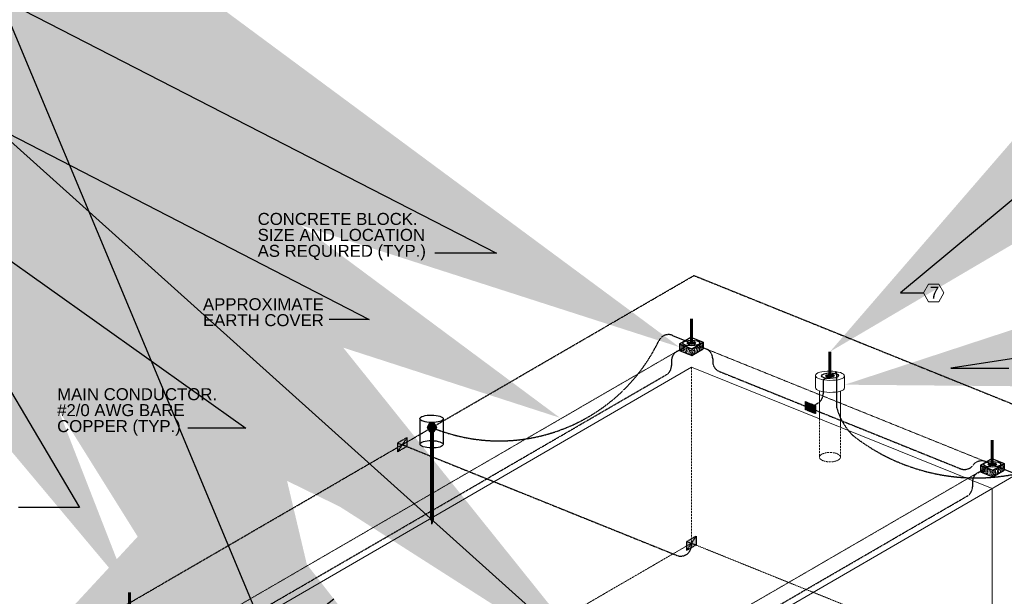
# Model space of a CAD drawing. Header units: inches. Extents: x 0 to 21849, y -2776 to 20143.
# Tile 28 of 47: x 3352 to 4092, y 7102 to 7535. Entities that reach past the tile are written whole.
import ezdxf
from ezdxf import colors
from ezdxf.entities.mleader import LeaderData, LeaderLine
from ezdxf.math import Vec2, Vec3

# ---------------------------------------------------------------- set-up
doc = ezdxf.new("R2010")
doc.units = ezdxf.units.IN
doc.header["$MEASUREMENT"] = 0
for name, pattern in [('DASHED2', [0.375, 0.25, -0.125]), ('DOT', [0.25, 0, -0.25]), ('HIDDEN2', [0.1875, 0.125, -0.0625])]:
    doc.linetypes.add(name, pattern=pattern)
for name, color, linetype, lineweight in [('E-ISO-BLDG', 131, 'Continuous', 9), ('E-ISO-LPS', 7, 'DASHED2', 30), ('E-STD-TEXT', 7, 'Continuous', 20)]:
    doc.layers.add(name, color=color, linetype=linetype, lineweight=lineweight)
doc.styles.get("Standard").update_dxf_attribs({"font": 'arial.ttf'})

msp = doc.modelspace()

# ---------------------------------------------------------------- hatches: boundary and pattern name
at = {"layer": 'E-ISO-LPS', "linetype": 'Continuous'}
h = msp.add_hatch(dxfattribs=at)
h.set_pattern_fill('AR-CONC', color=0, scale=0.3762)
h.set_pattern_definition([(50, (1909.518, 5878.5344), (2.6983328, -0.2360735), [0.28215, -3.10365]), (355, (1909.518, 5878.5344), (-0.5219825, 2.8297468), [0.22572, -2.48292]), (100.45144, (1909.743, 5878.5147), (2.1763503, 2.5936732), [0.2397906, -2.6376966]), (46.1842, (1909.518, 5879.2868), (4.014962, -0.6226835), [0.423225, -4.655475]), (96.63564, (1909.8527, 5879.235), (3.516198, 3.664634), [0.359686, -3.956547]), (351.18416, (1909.518, 5879.287), (3.516198, 3.664634), [0.33858, -3.72438]), (21, (1909.8943, 5879.0987), (2.2455643, -1.5146523), [0.28215, -3.10365]), (326, (1909.8943, 5879.0987), (0.9153523, 2.7280145), [0.22572, -2.48292]), (71.45144, (1910.0814, 5878.9725), (3.1609166, 1.2133622), [0.2397906, -2.6376966]), (37.5, (1909.5181, 5878.5344), (0.04574538, 1.25234668), [0, -2.452824, 0, -2.52054, 0, -2.492325]), (7.5, (1909.5181, 5878.5344), (0.9896676, 1.48377686), [0, -1.437084, 0, -2.396394, 0, -0.949905]), (327.5, (1908.6792, 5878.5344), (2.00824, -0.08485143), [0, -0.9405, 0, -2.93436, 0, -3.89367]), (317.5, (1908.303, 5878.5344), (2.1939464, 0.376595), [0, -1.22265, 0, -1.948716, 0, -2.76507])])
h.paths.add_polyline_path([(3852.73, 7289.79), (3847.68, 7291.83), (3847.68, 7286.86)])
h.paths.add_polyline_path([(3856.89, 7288.11), (3852.73, 7289.79), (3847.68, 7286.86), (3856.89, 7283.15)])
h.paths.add_polyline_path([(3865.48, 7288.13), (3860.43, 7290.17), (3856.89, 7288.11), (3856.89, 7283.15)])
h.paths.add_polyline_path([(3865.48, 7293.1), (3860.43, 7290.17), (3865.48, 7288.13)])
at = {"layer": 'E-ISO-LPS', "linetype": 'Continuous', "transparency": 33554687}
h = msp.add_hatch(color=0, dxfattribs=at)
h.dxf.hatch_style = 1
edge = h.paths.add_edge_path()
edge.add_ellipse((3856.58, 7292.46), major_axis=(3.16, 0.03), ratio=0.336663, start_angle=89.79804, end_angle=129.00175)
edge.add_line((3854.58, 7293.27), (3855.58, 7292.87))
edge.add_ellipse((3856.58, 7292.46), major_axis=(1.58, 0.02), ratio=0.336663, start_angle=90, end_angle=129.00175, ccw=False)
edge.add_line((3856.58, 7292.99), (3856.58, 7293.53))
edge = h.paths.add_edge_path()
edge.add_ellipse((3856.58, 7292.46), major_axis=(3.16, 0.03), ratio=0.336663, start_angle=309.00175, end_angle=449.79804)
edge.add_line((3856.58, 7293.53), (3856.58, 7292.99))
edge.add_ellipse((3856.58, 7292.46), major_axis=(1.58, 0.02), ratio=0.336663, start_angle=0, end_angle=89.79804, ccw=False)
edge.add_ellipse((3856.58, 7292.46), major_axis=(1.58, 0.02), ratio=0.336663, start_angle=309.00175, end_angle=360, ccw=False)
edge.add_line((3857.58, 7292.06), (3858.58, 7291.66))
edge = h.paths.add_edge_path()
edge.add_ellipse((3856.58, 7292.46), major_axis=(1.58, 0.02), ratio=0.336663, start_angle=129.00175, end_angle=180, ccw=False)
edge.add_line((3855.58, 7292.87), (3854.58, 7293.27))
edge.add_ellipse((3856.58, 7292.46), major_axis=(3.16, 0.03), ratio=0.336663, start_angle=129.00175, end_angle=239.27389)
edge.add_line((3854.97, 7291.53), (3855.78, 7292))
edge.add_ellipse((3856.58, 7292.46), major_axis=(1.58, 0.02), ratio=0.336663, start_angle=180, end_angle=239.27389, ccw=False)
edge = h.paths.add_edge_path()
edge.add_ellipse((3856.58, 7292.46), major_axis=(1.58, 0.02), ratio=0.336663, start_angle=270, end_angle=309.00175, ccw=False)
edge.add_ellipse((3856.58, 7292.46), major_axis=(1.58, 0.02), ratio=0.336663, start_angle=239.27389, end_angle=270, ccw=False)
edge.add_line((3855.78, 7292), (3854.97, 7291.53))
edge.add_ellipse((3856.58, 7292.46), major_axis=(3.16, 0.03), ratio=0.336663, start_angle=239.27389, end_angle=309.00175)
edge.add_line((3858.58, 7291.66), (3857.58, 7292.06))
at = {"layer": 'E-ISO-LPS'}
h = msp.add_hatch(color=0, dxfattribs=at)
h.dxf.hatch_style = 1
edge = h.paths.add_edge_path()
edge.add_ellipse((3856.58, 7292.46), major_axis=(1.58, 0.02), ratio=0.336663, start_angle=90, end_angle=180)
edge.add_line((3855, 7292.45), (3856.58, 7292.46))
edge.add_line((3856.58, 7292.46), (3856.58, 7292.99))
edge = h.paths.add_edge_path()
edge.add_line((3856.58, 7292.46), (3855, 7292.45))
edge.add_ellipse((3856.58, 7292.46), major_axis=(1.58, 0.02), ratio=0.336663, start_angle=180, end_angle=270)
edge.add_line((3856.59, 7291.93), (3856.58, 7292.46))
edge = h.paths.add_edge_path()
edge.add_ellipse((3856.58, 7292.46), major_axis=(1.58, 0.02), ratio=0.336663, start_angle=270, end_angle=360)
edge.add_line((3858.16, 7292.48), (3856.58, 7292.46))
edge.add_line((3856.58, 7292.46), (3856.59, 7291.93))
edge = h.paths.add_edge_path()
edge.add_ellipse((3856.58, 7292.46), major_axis=(1.58, 0.02), ratio=0.336663, start_angle=0, end_angle=89.79804)
edge.add_line((3856.58, 7292.99), (3856.58, 7292.46))
edge.add_line((3856.58, 7292.46), (3858.16, 7292.48))
at = {"layer": 'E-ISO-LPS', "linetype": 'Continuous', "transparency": 33554687}
h = msp.add_hatch(color=0, dxfattribs=at)
h.dxf.hatch_style = 1
edge = h.paths.add_edge_path()
edge.add_ellipse((3960.71, 7267.84), major_axis=(3.16, 0.03), ratio=0.336663, start_angle=89.79804, end_angle=239.27389)
edge.add_line((3959.1, 7266.91), (3959.91, 7267.37))
edge.add_ellipse((3960.71, 7267.84), major_axis=(1.58, 0.02), ratio=0.336663, start_angle=89.79804, end_angle=239.27389, ccw=False)
edge.add_line((3960.71, 7268.37), (3960.71, 7268.9))
edge = h.paths.add_edge_path()
edge.add_ellipse((3960.71, 7267.84), major_axis=(3.16, 0.03), ratio=0.336663, start_angle=59.27389, end_angle=89.79804)
edge.add_line((3960.71, 7268.9), (3960.71, 7268.37))
edge.add_ellipse((3960.71, 7267.84), major_axis=(1.58, 0.02), ratio=0.336663, start_angle=59.27389, end_angle=89.79804, ccw=False)
edge.add_line((3961.51, 7268.31), (3962.31, 7268.77))
edge = h.paths.add_edge_path()
edge.add_ellipse((3960.71, 7267.84), major_axis=(3.16, 0.03), ratio=0.336663, start_angle=239.27389, end_angle=419.27389)
edge.add_line((3962.31, 7268.77), (3961.51, 7268.31))
edge.add_ellipse((3960.71, 7267.84), major_axis=(1.58, 0.02), ratio=0.336663, start_angle=239.27389, end_angle=419.27389, ccw=False)
edge.add_line((3959.91, 7267.37), (3959.1, 7266.91))
at = {"layer": 'E-ISO-LPS', "linetype": 'Continuous'}
h = msp.add_hatch(color=0, dxfattribs=at)
h.dxf.hatch_style = 1
edge = h.paths.add_edge_path()
edge.add_ellipse((3960.71, 7267.84), major_axis=(1.58, 0.02), ratio=0.336663, start_angle=89.79804, end_angle=209.87715)
edge.add_line((3959.34, 7267.56), (3960.71, 7267.84))
edge.add_line((3960.71, 7267.84), (3960.71, 7268.37))
edge = h.paths.add_edge_path()
edge.add_ellipse((3960.71, 7267.84), major_axis=(1.58, 0.02), ratio=0.336663, start_angle=29.87715, end_angle=89.79804)
edge.add_line((3960.71, 7268.37), (3960.71, 7267.84))
edge.add_line((3960.71, 7267.84), (3962.08, 7268.12))
edge = h.paths.add_edge_path()
edge.add_ellipse((3960.71, 7267.84), major_axis=(1.58, 0.02), ratio=0.336663, start_angle=209.87715, end_angle=389.87715)
edge.add_line((3962.08, 7268.12), (3959.34, 7267.56))
at = {"layer": 'E-ISO-LPS'}
h = msp.add_hatch(color=0, dxfattribs=at)
h.dxf.hatch_style = 1
h.paths.add_polyline_path([(3942.12, 7248.43), (3942.12, 7242.4), (3949.72, 7245.43)])
h.paths.add_polyline_path([(3949.72, 7245.43), (3942.12, 7242.4), (3949.72, 7239.39)])
h = msp.add_hatch(color=0, dxfattribs=at)
h.dxf.hatch_style = 1
h.paths.add_polyline_path([(3659.81, 7232.08), (3658.01, 7228.95), (3659.81, 7225.82), (3663.43, 7225.82), (3665.23, 7228.95), (3663.43, 7232.08)])
h = msp.add_hatch(color=0, dxfattribs=at)
h.dxf.hatch_style = 1
h.paths.add_polyline_path([(3642.93, 7214.86), (3642.93, 7221.35), (3635.85, 7217.25), (3635.85, 7210.76)])
at = {"layer": 'E-ISO-LPS', "linetype": 'HIDDEN2'}
h = msp.add_hatch(color=0, dxfattribs=at)
h.dxf.hatch_style = 1
h.paths.add_polyline_path([(3661.24, 7159.37), (3662, 7159.37), (3662, 7225.82), (3661.24, 7225.82)])
at = {"layer": 'E-ISO-LPS', "linetype": 'Continuous'}
h = msp.add_hatch(dxfattribs=at)
h.set_pattern_fill('AR-CONC', color=0, scale=0.3762)
h.set_pattern_definition([(50, (2135.5733, 5787.323), (2.6983328, -0.2360735), [0.28215, -3.10365]), (355, (2135.5733, 5787.323), (-0.5219825, 2.8297468), [0.22572, -2.48292]), (100.45144, (2135.7981, 5787.3033), (2.1763503, 2.5936732), [0.2397906, -2.6376966]), (46.1842, (2135.5733, 5788.0754), (4.014962, -0.6226835), [0.423225, -4.655475]), (96.63564, (2135.908, 5788.0235), (3.516198, 3.664634), [0.359686, -3.956547]), (351.18416, (2135.5733, 5788.0754), (3.516198, 3.664634), [0.33858, -3.72438]), (21, (2135.9495, 5787.8873), (2.2455643, -1.5146523), [0.28215, -3.10365]), (326, (2135.9495, 5787.8873), (0.9153523, 2.7280145), [0.22572, -2.48292]), (71.45144, (2136.1366, 5787.761), (3.1609166, 1.2133622), [0.2397906, -2.6376966]), (37.5, (2135.5733, 5787.323), (0.04574538, 1.25234668), [0, -2.452824, 0, -2.52054, 0, -2.492325]), (7.5, (2135.5733, 5787.323), (0.9896676, 1.48377686), [0, -1.437084, 0, -2.396394, 0, -0.949905]), (327.5, (2134.7344, 5787.323), (2.00824, -0.08485143), [0, -0.9405, 0, -2.93436, 0, -3.89367]), (317.5, (2134.3582, 5787.323), (2.1939464, 0.376595), [0, -1.22265, 0, -1.948716, 0, -2.76507])])
h.paths.add_polyline_path([(4078.78, 7198.58), (4073.74, 7200.62), (4073.74, 7195.65)])
h.paths.add_polyline_path([(4082.95, 7196.9), (4078.78, 7198.58), (4073.74, 7195.65), (4082.95, 7191.93)])
h.paths.add_polyline_path([(4091.54, 7196.92), (4086.49, 7198.96), (4082.95, 7196.9), (4082.95, 7191.93)])
h.paths.add_polyline_path([(4091.54, 7201.88), (4086.49, 7198.96), (4091.54, 7196.92)])
at = {"layer": 'E-ISO-LPS', "linetype": 'Continuous', "transparency": 33554687}
h = msp.add_hatch(color=0, dxfattribs=at)
h.dxf.hatch_style = 1
edge = h.paths.add_edge_path()
edge.add_ellipse((4082.64, 7201.25), major_axis=(3.16, 0.03), ratio=0.336663, start_angle=89.79804, end_angle=129.00175)
edge.add_line((4080.64, 7202.06), (4081.64, 7201.65))
edge.add_ellipse((4082.64, 7201.25), major_axis=(1.58, 0.02), ratio=0.336663, start_angle=90, end_angle=129.00175, ccw=False)
edge.add_line((4082.64, 7201.78), (4082.64, 7202.32))
edge = h.paths.add_edge_path()
edge.add_ellipse((4082.64, 7201.25), major_axis=(3.16, 0.03), ratio=0.336663, start_angle=309.00175, end_angle=449.79804)
edge.add_line((4082.64, 7202.32), (4082.64, 7201.78))
edge.add_ellipse((4082.64, 7201.25), major_axis=(1.58, 0.02), ratio=0.336663, start_angle=0, end_angle=89.79804, ccw=False)
edge.add_ellipse((4082.64, 7201.25), major_axis=(1.58, 0.02), ratio=0.336663, start_angle=309.00175, end_angle=360, ccw=False)
edge.add_line((4083.64, 7200.85), (4084.64, 7200.44))
edge = h.paths.add_edge_path()
edge.add_ellipse((4082.64, 7201.25), major_axis=(1.58, 0.02), ratio=0.336663, start_angle=129.00175, end_angle=180, ccw=False)
edge.add_line((4081.64, 7201.65), (4080.64, 7202.06))
edge.add_ellipse((4082.64, 7201.25), major_axis=(3.16, 0.03), ratio=0.336663, start_angle=129.00175, end_angle=239.27389)
edge.add_line((4081.03, 7200.32), (4081.83, 7200.78))
edge.add_ellipse((4082.64, 7201.25), major_axis=(1.58, 0.02), ratio=0.336663, start_angle=180, end_angle=239.27389, ccw=False)
edge = h.paths.add_edge_path()
edge.add_ellipse((4082.64, 7201.25), major_axis=(1.58, 0.02), ratio=0.336663, start_angle=270, end_angle=309.00175, ccw=False)
edge.add_ellipse((4082.64, 7201.25), major_axis=(1.58, 0.02), ratio=0.336663, start_angle=239.27389, end_angle=270, ccw=False)
edge.add_line((4081.83, 7200.78), (4081.03, 7200.32))
edge.add_ellipse((4082.64, 7201.25), major_axis=(3.16, 0.03), ratio=0.336663, start_angle=239.27389, end_angle=309.00175)
edge.add_line((4084.64, 7200.44), (4083.64, 7200.85))
at = {"layer": 'E-ISO-LPS'}
h = msp.add_hatch(color=0, dxfattribs=at)
h.dxf.hatch_style = 1
edge = h.paths.add_edge_path()
edge.add_ellipse((4082.64, 7201.25), major_axis=(1.58, 0.02), ratio=0.336663, start_angle=90, end_angle=180)
edge.add_line((4081.06, 7201.23), (4082.64, 7201.25))
edge.add_line((4082.64, 7201.25), (4082.63, 7201.78))
edge = h.paths.add_edge_path()
edge.add_line((4082.64, 7201.25), (4081.06, 7201.23))
edge.add_ellipse((4082.64, 7201.25), major_axis=(1.58, 0.02), ratio=0.336663, start_angle=180, end_angle=270)
edge.add_line((4082.64, 7200.72), (4082.64, 7201.25))
edge = h.paths.add_edge_path()
edge.add_ellipse((4082.64, 7201.25), major_axis=(1.58, 0.02), ratio=0.336663, start_angle=270, end_angle=360)
edge.add_line((4084.22, 7201.27), (4082.64, 7201.25))
edge.add_line((4082.64, 7201.25), (4082.64, 7200.72))
edge = h.paths.add_edge_path()
edge.add_ellipse((4082.64, 7201.25), major_axis=(1.58, 0.02), ratio=0.336663, start_angle=0, end_angle=89.79804)
edge.add_line((4082.64, 7201.78), (4082.64, 7201.25))
edge.add_line((4082.64, 7201.25), (4084.22, 7201.27))
at = {"layer": 'E-ISO-LPS', "linetype": 'HIDDEN2'}
h = msp.add_hatch(color=0, dxfattribs=at)
h.dxf.hatch_style = 1
h.paths.add_polyline_path([(3661.62, 7159.37), (3661.24, 7159.37), (3661.62, 7156.32)])
h.paths.add_polyline_path([(3662, 7159.37), (3661.62, 7159.37), (3661.62, 7156.32)])
at = {"layer": 'E-ISO-LPS'}
h = msp.add_hatch(color=0, dxfattribs=at)
h.dxf.hatch_style = 1
h.paths.add_polyline_path([(3860.12, 7140.77), (3860.12, 7147.26), (3853.04, 7143.16), (3853.04, 7136.67)])

# ---------------------------------------------------------------- linework, layer by layer
at = {"layer": 'E-ISO-BLDG', "color": 0, "linetype": 'DOT', "ltscale": 0.15}
for p, q in [((3479.19, 7073.45), (3852.29, 7289.97)), ((3861.19, 7290.6), (4078.03, 7203.11)), ((3705.24, 6982.24), (4078.34, 7198.76))]:
    msp.add_line(p, q, dxfattribs=at)
at = {"layer": 'E-ISO-BLDG', "color": 0}
for p, q in [((3497.54, 7066.04), (3856.58, 7274.4)), ((3856.58, 7274.4), (4082.64, 7183.19)), ((3707.02, 6965.21), (4153.34, 7224.22)), ((4082.64, 7050.75), (4082.64, 7183.19))]:
    msp.add_line(p, q, dxfattribs=at)
at = {"layer": 'E-ISO-BLDG', "color": 0, "linetype": 'HIDDEN2'}
for p, q in [((3856.58, 7141.96), (3856.58, 7274.4)), ((3856.58, 7274.4), (3856.58, 7273.54)), ((3952.82, 7235.57), (3952.82, 7206.64)), ((3968.59, 7229.21), (3968.59, 7206.64)), ((3632.16, 7011.73), (3856.58, 7141.96)), ((3856.58, 7141.96), (4082.64, 7050.75))]:
    msp.add_line(p, q, dxfattribs=at)
at = {"layer": 'E-ISO-BLDG', "color": 0, "linetype": 'Continuous'}
for p, q in [((3949.76, 7268.02), (3949.76, 7258.96)), ((3971.66, 7267.66), (3971.66, 7258.64)), ((3952.82, 7256.53), (3952.82, 7235.57)), ((3968.59, 7256.29), (3968.59, 7229.21))]:
    msp.add_line(p, q, dxfattribs=at)
at = {"layer": 'E-ISO-BLDG', "color": 0}
msp.add_ellipse((3960.71, 7267.84), major_axis=(10.95, -0.18), ratio=0.31706, dxfattribs=at)
msp.add_ellipse((3960.71, 7258.82), major_axis=(10.95, -0.18), ratio=0.31706, start_param=3.141593, end_param=6.283185, dxfattribs=at)
at = {"layer": 'E-ISO-BLDG', "color": 0, "linetype": 'HIDDEN2'}
msp.add_ellipse((3960.71, 7206.64), major_axis=(7.88, 0), ratio=0.448424, dxfattribs=at)
at = {"layer": 'E-ISO-LPS', "color": 0}
for p, q in [((3388.31, 7070.34), (3858.48, 7343.19)), ((3855, 7292.45), (3858.16, 7292.48)), ((3458.44, 7048.5), (3837.69, 7268.59)), ((3877.6, 7271.07), (4058.78, 7197.97)), ((3955.56, 7264.85), (3965.86, 7270.83)), ((3942.12, 7248.44), (3942.12, 7242.4)), ((3942.12, 7248.43), (3949.72, 7245.43)), ((3942.12, 7248.43), (3949.72, 7245.43)), ((3949.72, 7245.43), (3942.12, 7242.4)), ((3949.72, 7239.39), (3942.12, 7242.4)), ((3945.92, 7243.91), (3951.62, 7247.26)), ((3949.72, 7245.43), (3949.72, 7239.39)), ((3658.01, 7228.95), (3665.23, 7228.95)), ((3661.24, 7228.95), (3662, 7228.95)), ((3642.93, 7221.35), (3635.85, 7217.25)), ((3642.93, 7221.35), (3635.85, 7210.76)), ((3642.93, 7221.35), (3642.93, 7214.86)), ((3635.85, 7217.25), (3635.85, 7210.76)), ((3635.85, 7217.25), (3642.93, 7214.86)), ((3635.85, 7210.76), (3642.93, 7214.86)), ((3639.39, 7216.05), (3845.58, 7132.86)), ((4081.06, 7201.23), (4084.22, 7201.27)), ((3684.49, 6957.29), (4063.74, 7177.38)), ((3661.24, 7159.37), (3662, 7159.37)), ((3661.24, 7159.37), (3661.62, 7156.32)), ((3661.62, 7156.32), (3661.62, 7159.37)), ((3662, 7159.37), (3661.62, 7156.32)), ((3860.12, 7147.26), (3853.04, 7143.16)), ((3860.12, 7147.26), (3853.04, 7136.67)), ((3860.12, 7147.26), (3860.12, 7140.77)), ((3853.04, 7143.16), (3853.04, 7136.67)), ((3853.04, 7143.16), (3860.12, 7140.77)), ((3853.04, 7136.67), (3860.12, 7140.77)), ((3856.58, 7141.96), (3856.57, 7140.24))]:
    msp.add_line(p, q, dxfattribs=at)
at = {"layer": 'E-ISO-LPS', "color": 0, "linetype": 'DASHED2'}
for p, q in [((3858.48, 7343.19), (4165.04, 7219.5)), ((3841.67, 7279.2), (3841.67, 7275.51)), ((3872.6, 7280.6), (3872.6, 7278.49)), ((4067.73, 7187.99), (4067.73, 7184.3))]:
    msp.add_line(p, q, dxfattribs=at)
at = {"layer": 'E-ISO-LPS', "color": 0, "linetype": 'Continuous', "lineweight": 60}
for p, q in [((3856.58, 7292.46), (3856.58, 7310.52)), ((3960.71, 7267.84), (3960.71, 7285.9)), ((3661.24, 7228.95), (3661.24, 7159.37)), ((3662, 7228.95), (3662, 7159.37)), ((4082.64, 7201.25), (4082.64, 7219.31)), ((3434.56, 7086.97), (3434.56, 7105.03))]:
    msp.add_line(p, q, dxfattribs=at)
at = {"layer": 'E-ISO-LPS', "color": 0, "linetype": 'Continuous'}
for p, q in [((3842.38, 7298.19), (3856.58, 7292.46)), ((3847.68, 7291.83), (3856.27, 7296.81)), ((3856.27, 7296.81), (3865.48, 7293.1)), ((3845.65, 7286.12), (3856.58, 7292.46)), ((3847.68, 7291.83), (3847.68, 7286.86)), ((3847.68, 7291.83), (3856.89, 7288.11)), ((3847.68, 7286.86), (3856.89, 7283.15)), ((3856.59, 7291.93), (3856.58, 7292.99)), ((3856.58, 7292.46), (3867.59, 7288.02)), ((3856.89, 7288.11), (3865.48, 7293.1)), ((3856.89, 7283.15), (3865.48, 7288.13)), ((3856.89, 7288.11), (3856.89, 7283.15)), ((3865.48, 7293.1), (3865.48, 7288.13)), ((3955.56, 7264.85), (3955.56, 7254.16)), ((3965.86, 7243.73), (3965.86, 7270.83)), ((3652.64, 7235.64), (3652.64, 7216.46)), ((3670.16, 7235.35), (3670.16, 7216.17)), ((4073.74, 7200.62), (4082.33, 7205.6)), ((4082.33, 7205.6), (4091.54, 7201.88)), ((4071.71, 7194.91), (4082.64, 7201.25)), ((4073.74, 7200.62), (4073.74, 7195.65)), ((4073.74, 7200.62), (4082.95, 7196.9)), ((4077.61, 7203.28), (4082.64, 7201.25)), ((4082.64, 7200.72), (4082.63, 7201.78)), ((4082.64, 7201.25), (4099.63, 7194.39)), ((4082.95, 7196.9), (4091.54, 7201.88)), ((4091.54, 7201.88), (4091.54, 7196.92)), ((4073.74, 7195.65), (4082.95, 7191.93)), ((4082.95, 7191.93), (4091.54, 7196.92)), ((4082.95, 7196.9), (4082.95, 7191.93))]:
    msp.add_line(p, q, dxfattribs=at)
msp.add_lwpolyline([(3665.23, 7228.95), (3663.43, 7232.08), (3659.81, 7232.08), (3658.01, 7228.95), (3659.81, 7225.82), (3663.43, 7225.82)], close=True, dxfattribs=at)
at = {"layer": 'E-ISO-LPS', "color": 0}
for centre, radius, start, end in [((3712.33, 7351.91), 133.01, 247.58664, 334.11071), ((3839.39, 7290.77), 8, 68.02633, 157.49309), ((3864.6, 7280.6), 8, 0, 68.02633), ((3849.67, 7279.2), 8, 120.1278, 180), ((3833.67, 7275.51), 8, 300.1278, 0), ((3880.6, 7278.49), 8, 180, 248.02632), ((3947.56, 7254.16), 8, 300.45991, 0), ((4009.73, 7255.36), 45.39, 194.84508, 225.81792), ((4070.42, 7341.11), 150.06, 232.03066, 302.49319), ((4061.77, 7205.39), 8, 248.02632, 323.43982), ((4074.62, 7195.86), 8, 68.02633, 143.43982), ((4075.73, 7187.99), 8, 120.1278, 180), ((4059.73, 7184.3), 8, 300.1278, 0), ((3848.57, 7140.27), 8, 248.02633, 359.73237)]:
    msp.add_arc(centre, radius, start, end, dxfattribs=at)
at = {"layer": 'E-ISO-LPS', "color": 0, "linetype": 'Continuous'}
for centre, major_axis, ratio in [((3856.58, 7292.46), (6.32, 0.07), 0.336663), ((3856.58, 7292.46), (3.16, 0.03), 0.336663), ((3856.58, 7292.46), (1.58, 0.02), 0.336663), ((3960.71, 7267.84), (6.32, 0.07), 0.336663), ((3960.71, 7267.84), (3.16, 0.03), 0.336663), ((3960.71, 7267.84), (1.58, 0.02), 0.336663), ((3661.4, 7235.49), (8.76, -0.15), 0.31706), ((3661.4, 7216.32), (8.76, -0.15), 0.31706), ((4082.64, 7201.25), (6.32, 0.07), 0.336663), ((4082.64, 7201.25), (3.16, 0.03), 0.336663), ((4082.64, 7201.25), (1.58, 0.02), 0.336663)]:
    msp.add_ellipse(centre, major_axis=major_axis, ratio=ratio, dxfattribs=at)
at = {"layer": 'E-STD-TEXT', "color": 0}
msp.add_lwpolyline([(4034.8, 7323.42), (4042.49, 7323.42), (4046.33, 7330.08), (4042.49, 7336.74), (4034.8, 7336.74), (4030.96, 7330.08)], close=True, dxfattribs=at)

# ---------------------------------------------------------------- texts
at = {"layer": 'E-STD-TEXT', "color": 0, "char_height": 9, "attachment_point": 1, "line_spacing_factor": 0.8}
for s, width, heights, insert in [('\\A1;CONCRETE BLOCK.  SIZE AND LOCATION AS REQUIRED (TYP.)', 141.5068, [36.56], (3530.73, 7390.24)), ('\\A1;APPROXIMATE EARTH COVER', 99.3088, [26.28], (3489.66, 7326.13)), ('\\A1;MAIN CONDUCTOR.\\P#2/0 AWG BARE COPPER (TYP.)', 126.5935, [39.36], (3380.1, 7258.49))]:
    msp.add_mtext_dynamic_manual_height_columns(s, width=width, gutter_width=48, heights=heights, dxfattribs=dict(at, insert=insert))
at = {"layer": 'E-STD-TEXT', "color": 0, "insert": (4035.73, 7334.72), "char_height": 9, "attachment_point": 1}
msp.add_mtext_dynamic_manual_height_columns('7', width=11.1701, gutter_width=48, heights=[0], dxfattribs=at)

# ---------------------------------------------------------------- leaders
at = {"layer": 'E-STD-TEXT', "color": 0}
ml = msp.add_multileader_mtext('Standard', dxfattribs=at)
ml.set_content('')
ml.set_leader_properties()
ml.build(insert=Vec2(0, 0))
ml.multileader.update_dxf_attribs({"dogleg_length": 0.36, "arrow_head_size": 864, "scale": 48})
ctx = ml.context
ctx.base_point, ctx.scale, ctx.char_height, ctx.arrow_head_size, ctx.landing_gap_size, ctx.plane_origin = Vec3(4030.96, 7330.08), 48, 8.64, 864, 4.32, Vec3(3956.74, 7287.43)
notes = []
notes.append((ctx, [(0, (1, 1, 0), (4013.68, 7330.08), (1, 0), 17.28, [(0, [(3960.71, 7285.9)], 0, [])])]))
ctx.mtext.insert, ctx.mtext.flow_direction = Vec3(4035.28, 7334.4), 5
ml = msp.add_multileader_mtext('Standard', dxfattribs=at)
ml.set_content('')
ml.set_leader_properties()
ml.build(insert=Vec2(0, 0))
ml.multileader.update_dxf_attribs({"dogleg_length": 0.36, "arrow_head_size": 864, "scale": 48})
ctx = ml.context
ctx.base_point, ctx.scale, ctx.char_height, ctx.arrow_head_size, ctx.landing_gap_size, ctx.plane_origin = Vec3(3342.43, 7168.79), 48, 8.64, 864, 4.32, Vec3(3051.05, 7119.58)
ctx.text_align_type = 2
notes.append((ctx, [(1, (1, 1, 0), (3396.81, 7168.79), (-1, 0), 45.74, [(0, [(3434.56, 7105.03)], 0, [])])]))
ctx.mtext.insert, ctx.mtext.alignment, ctx.mtext.flow_direction = Vec3(3346.75, 7173.11), 3, 5
ml = msp.add_multileader_mtext('Standard', dxfattribs=at)
ml.set_content('')
ml.set_leader_properties()
ml.build(insert=Vec2(0, 0))
ml.multileader.update_dxf_attribs({"dogleg_length": 0.36, "arrow_head_size": 864, "scale": 48})
ctx = ml.context
ctx.base_point, ctx.scale, ctx.char_height, ctx.arrow_head_size, ctx.landing_gap_size, ctx.plane_origin = Vec3(3655.09, 7359.97), 48, 8.64, 864, 4.32, Vec3(3472.94, 7318.49)
ctx.text_align_type = 2
notes.append((ctx, [(1, (1, 1, 0), (3710.17, 7359.97), (-1, 0), 46.44, [(0, [(3847.68, 7289.34)], 0, [])])]))
ctx.mtext.insert, ctx.mtext.alignment, ctx.mtext.flow_direction = Vec3(3659.41, 7364.29), 3, 5
ml = msp.add_multileader_mtext('Standard', dxfattribs=at)
ml.set_content('')
ml.set_leader_properties()
ml.build(insert=Vec2(0, 0))
ml.multileader.update_dxf_attribs({"dogleg_length": 0.36, "arrow_head_size": 864, "scale": 48})
ctx = ml.context
ctx.base_point, ctx.scale, ctx.char_height, ctx.arrow_head_size, ctx.landing_gap_size, ctx.plane_origin = Vec3(3469.76, 7228.47), 48, 8.64, 864, 4.32, Vec3(3250.25, 7169.98)
ctx.text_align_type = 2
notes.append((ctx, [(1, (1, 1, 0), (3521.91, 7228.47), (-1, 0), 43.51, [(0, [(3632.43, 7149.85)], 0, [])])]))
ctx.mtext.insert, ctx.mtext.alignment, ctx.mtext.flow_direction = Vec3(3474.08, 7232.79), 3, 5
ml = msp.add_multileader_mtext('Standard', dxfattribs=at)
ml.set_content('')
ml.set_leader_properties()
ml.build(insert=Vec2(0, 0))
ml.multileader.update_dxf_attribs({"dogleg_length": 0.36, "arrow_head_size": 864, "scale": 48})
ctx = ml.context
ctx.base_point, ctx.scale, ctx.char_height, ctx.arrow_head_size, ctx.landing_gap_size, ctx.plane_origin = Vec3(3575.8, 7310.11), 48, 8.64, 864, 4.32, Vec3(3330.44, 7258.08)
ctx.text_align_type = 2
notes.append((ctx, [(1, (1, 1, 0), (3614.61, 7310.11), (-1, 0), 30.17, [(0, [(3757.86, 7236.22)], 0, [])])]))
ctx.mtext.insert, ctx.mtext.alignment, ctx.mtext.flow_direction = Vec3(3580.12, 7314.43), 3, 5
ml = msp.add_multileader_mtext('Standard', dxfattribs=at)
ml.set_content('')
ml.set_leader_properties()
ml.build(insert=Vec2(0, 0))
ml.multileader.update_dxf_attribs({"dogleg_length": 0.36, "arrow_head_size": 864, "scale": 48})
ctx = ml.context
ctx.base_point, ctx.scale, ctx.char_height, ctx.arrow_head_size, ctx.landing_gap_size, ctx.plane_origin = Vec3(3703.84, 7094.44), 48, 8.64, 864, 4.32, Vec3(3602.78, 7138.97)
ctx.text_align_type = 2
notes.append((ctx, [(1, (1, 1, 0), (3734.19, 7094.44), (-1, 0), 21.72, [(0, [(3794.56, 7040.22)], 0, [])])]))
ctx.mtext.insert, ctx.mtext.alignment, ctx.mtext.flow_direction = Vec3(3708.16, 7098.76), 3, 5
ml = msp.add_multileader_mtext('Standard', dxfattribs=at)
ml.set_content('')
ml.set_leader_properties()
ml.build(insert=Vec2(0, 0))
ml.multileader.update_dxf_attribs({"dogleg_length": 0.36, "arrow_head_size": 864, "scale": 48})
ctx = ml.context
ctx.base_point, ctx.scale, ctx.char_height, ctx.arrow_head_size, ctx.landing_gap_size, ctx.plane_origin = Vec3(3515.48, 6781.32), 48, 8.64, 864, 4.32, Vec3(3439.09, 6772.66)
ctx.text_align_type = 2
notes.append((ctx, [(1, (1, 1, 0), (3541.4, 6781.32), (-1, 0), 17.28, [(1, [(3637.31, 6832.02), (3631.75, 6845.34)], 0, [])])]))
ctx.mtext.insert, ctx.mtext.alignment, ctx.mtext.flow_direction = Vec3(3519.8, 6785.64), 3, 5
ml = msp.add_multileader_mtext('Standard', dxfattribs=at)
ml.set_content('')
ml.set_leader_properties()
ml.build(insert=Vec2(0, 0))
ml.multileader.update_dxf_attribs({"dogleg_length": 0.36, "arrow_head_size": 864, "scale": 48})
ctx = ml.context
ctx.base_point, ctx.scale, ctx.char_height, ctx.arrow_head_size, ctx.landing_gap_size, ctx.plane_origin = Vec3(4095.14, 7273.51), 48, 8.64, 864, 4.32, Vec3(4060.2, 7329.8)
notes.append((ctx, [(0, (1, 1, 0), (4051.63, 7273.51), (1, 0), 43.51, [(0, [(3971.82, 7261.11)], 0, [])])]))
ctx.mtext.insert, ctx.mtext.flow_direction = Vec3(4099.46, 7277.83), 5
ml = msp.add_multileader_mtext('Standard', dxfattribs=at)
ml.set_content('')
ml.set_leader_properties()
ml.build(insert=Vec2(0, 0))
ml.multileader.update_dxf_attribs({"dogleg_length": 0.36, "arrow_head_size": 864, "scale": 48})
ctx = ml.context
ctx.base_point, ctx.scale, ctx.char_height, ctx.arrow_head_size, ctx.landing_gap_size, ctx.plane_origin = Vec3(2998.82, 6627.92), 48, 8.64, 864, 4.32, Vec3(2903.07, 6550.08)
notes.append((ctx, [(0, (1, 1, 0), (2981.54, 6627.92), (1, 0), 17.28, [(0, [(2906.2, 6569.29)], 0, [])])]))
ctx.mtext.insert, ctx.mtext.flow_direction = Vec3(3003.14, 6632.24), 5
for ctx, leaders in notes:
    for number, flags, end, landing, length, lines in leaders:
        leader = LeaderData()
        leader.index, (leader.has_last_leader_line, leader.has_dogleg_vector, leader.attachment_direction) = number, flags
        leader.last_leader_point, leader.dogleg_vector, leader.dogleg_length = Vec3(end), Vec3(landing), length
        for number, points, colour, breaks in lines:
            line = LeaderLine()
            line.index, line.vertices, line.color, line.breaks = number, Vec3.list(points), colors.encode_raw_color(colour), breaks
            leader.lines.append(line)
        ctx.leaders.append(leader)

doc.saveas('drawing.dxf')
